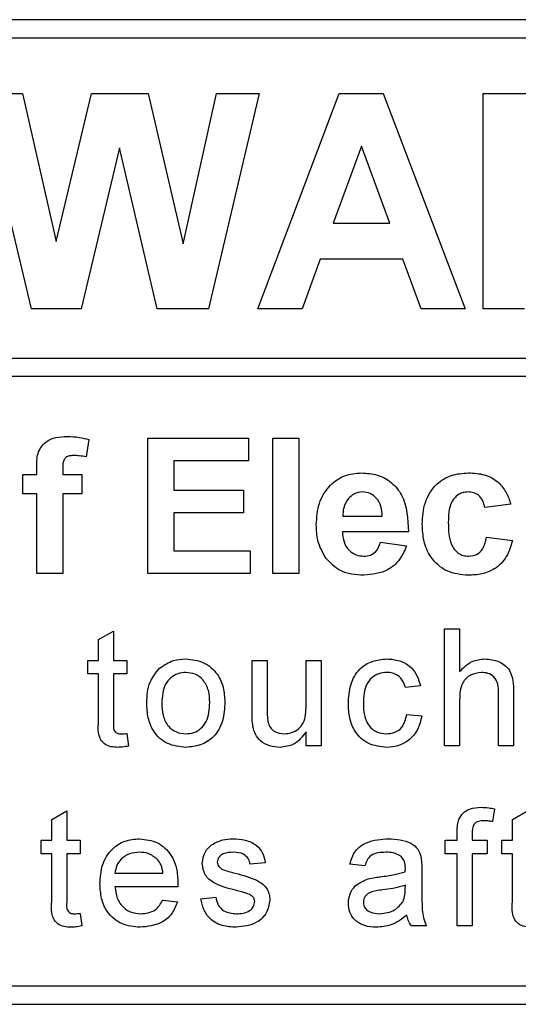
# Paper-space layout 'Blatt3' of a CAD drawing. Header units: millimetres. Extents: x 5 to 418, y 2 to 292.
# Tile 23 of 50: x 116.52 to 118.54, y 178.02 to 182.02. Entities that reach past the tile are written whole.
import ezdxf

# ---------------------------------------------------------------- set-up
doc = ezdxf.new("R2010")
doc.units = ezdxf.units.MM

psp = doc.layouts.new('Blatt3')

# ---------------------------------------------------------------- linework, layer by layer
at = {"color": 7, "linetype": 'Continuous', "lineweight": 25}
for p, q in [((123.2293, 182.0151), (110.7293, 182.0151)), ((123.2293, 181.9401), (113.9293, 181.9401)), ((116.3543, 181.7151), (116.5268, 181.7151)), ((116.5637, 180.8401), (116.3543, 181.7151)), ((116.5268, 181.7151), (116.6628, 181.114)), ((116.6628, 181.114), (116.8067, 181.7151)), ((116.8067, 181.7151), (117.0363, 181.7151)), ((117.0363, 181.7151), (117.1788, 181.1039)), ((117.1788, 181.1039), (117.3145, 181.7151)), ((117.4873, 181.7151), (117.2817, 180.8401)), ((117.3145, 181.7151), (117.4873, 181.7151)), ((117.4824, 180.8401), (117.8131, 181.7151)), ((117.8131, 181.7151), (117.9914, 181.7151)), ((117.9914, 181.7151), (118.3237, 180.8401)), ((118.3973, 181.7151), (118.7645, 181.7151)), ((118.3973, 180.8401), (118.3973, 181.7151)), ((116.9208, 181.4942), (116.7643, 180.8401)), ((117.0733, 180.8401), (116.9208, 181.4942)), ((117.903, 181.5019), (117.7884, 181.1878)), ((118.018, 181.1878), (117.903, 181.5019)), ((117.7884, 181.1878), (118.018, 181.1878)), ((117.7356, 181.042), (117.6619, 180.8401)), ((118.0715, 181.042), (117.7356, 181.042)), ((118.1453, 180.8401), (118.0715, 181.042)), ((116.7643, 180.8401), (116.5637, 180.8401)), ((117.2817, 180.8401), (117.0733, 180.8401)), ((117.6619, 180.8401), (117.4824, 180.8401)), ((118.3237, 180.8401), (118.1453, 180.8401)), ((118.5656, 180.8401), (118.3973, 180.8401)), ((113.9293, 180.6402), (123.4043, 180.6402)), ((123.4043, 180.5652), (113.9293, 180.5652)), ((116.796, 180.3092), (116.7854, 180.2386)), ((117.0357, 179.7651), (117.0357, 180.3151)), ((117.0357, 180.3151), (117.4447, 180.3151)), ((117.4447, 180.3151), (117.4447, 180.2234)), ((117.5434, 179.7651), (117.5434, 180.3151)), ((117.5434, 180.3151), (117.6492, 180.3151)), ((117.6492, 180.3151), (117.6492, 179.7651)), ((117.4447, 180.2234), (117.1415, 180.2234)), ((117.1415, 180.2234), (117.1415, 180.1035)), ((116.528, 180.167), (116.5844, 180.167)), ((116.528, 180.0894), (116.528, 180.167)), ((116.5844, 180.167), (116.5844, 180.196)), ((116.6902, 180.1943), (116.6902, 180.167)), ((116.6902, 180.167), (116.7677, 180.167)), ((116.7677, 180.167), (116.7677, 180.0894)), ((116.5844, 180.0894), (116.528, 180.0894)), ((116.5844, 179.7651), (116.5844, 180.0894)), ((116.7677, 180.0894), (116.6902, 180.0894)), ((116.6902, 180.0894), (116.6902, 179.7651)), ((117.1415, 180.1035), (117.4235, 180.1035)), ((117.4235, 180.1035), (117.4235, 180.0119)), ((118.5094, 180.0471), (118.4036, 180.033)), ((117.4235, 180.0119), (117.1415, 180.0119)), ((117.1415, 180.0119), (117.1415, 179.8567)), ((117.8273, 179.9978), (117.9876, 179.9978)), ((118.0934, 179.9343), (117.8254, 179.9343)), ((117.9806, 179.892), (118.0863, 179.8779)), ((118.4107, 179.9131), (118.5165, 179.899)), ((117.1415, 179.8567), (117.4517, 179.8567)), ((117.4517, 179.8567), (117.4517, 179.7651)), ((116.6902, 179.7651), (116.5844, 179.7651)), ((117.4517, 179.7651), (117.0357, 179.7651)), ((117.6492, 179.7651), (117.5434, 179.7651)), ((116.8352, 179.4967), (116.8961, 179.5313)), ((116.8961, 179.5313), (116.8961, 179.4122)), ((118.2408, 179.0651), (118.2408, 179.5401)), ((118.2408, 179.5401), (118.3017, 179.5401)), ((118.3017, 179.5401), (118.3017, 179.3666)), ((116.8352, 179.4122), (116.8352, 179.4967)), ((116.7926, 179.3574), (116.7926, 179.4122)), ((116.7926, 179.4122), (116.8352, 179.4122)), ((116.8961, 179.4122), (116.951, 179.4122)), ((116.951, 179.4122), (116.951, 179.3574)), ((117.4588, 179.1982), (117.4588, 179.4122)), ((117.4588, 179.4122), (117.5197, 179.4122)), ((117.5197, 179.4122), (117.5197, 179.2234)), ((117.6781, 179.2299), (117.6781, 179.4122)), ((117.6781, 179.4122), (117.739, 179.4122)), ((117.739, 179.4122), (117.739, 179.0651)), ((116.8352, 179.3574), (116.7926, 179.3574)), ((116.8352, 179.1626), (116.8352, 179.3574)), ((116.951, 179.3574), (116.8961, 179.3574)), ((116.8961, 179.3574), (116.8961, 179.1604)), ((118.1421, 179.3086), (118.0812, 179.3026)), ((118.46, 179.0651), (118.46, 179.2808)), ((118.5209, 179.2839), (118.5209, 179.0651)), ((118.3017, 179.2513), (118.3017, 179.0651)), ((118.0873, 179.1929), (118.1482, 179.1869)), ((117.6781, 179.0651), (117.6781, 179.1218)), ((116.951, 179.1153), (116.957, 179.0642)), ((117.739, 179.0651), (117.6781, 179.0651)), ((118.3017, 179.0651), (118.2408, 179.0651)), ((118.5209, 179.0651), (118.46, 179.0651)), ((116.6452, 178.7659), (116.7061, 178.8005)), ((116.7061, 178.8005), (116.7061, 178.6814)), ((118.4436, 178.8094), (118.435, 178.7575)), ((118.516, 178.7659), (118.5769, 178.8005)), ((116.6452, 178.6814), (116.6452, 178.7659)), ((118.516, 178.6814), (118.516, 178.7659)), ((116.6026, 178.6814), (116.6452, 178.6814)), ((116.6026, 178.6266), (116.6026, 178.6814)), ((116.7061, 178.6814), (116.761, 178.6814)), ((116.761, 178.6814), (116.761, 178.6266)), ((118.2431, 178.6266), (118.2431, 178.6814)), ((118.2431, 178.6814), (118.2919, 178.6814)), ((118.2919, 178.6814), (118.2919, 178.7167)), ((118.3528, 178.7108), (118.3528, 178.6814)), ((118.3528, 178.6814), (118.4137, 178.6814)), ((118.4137, 178.6814), (118.4137, 178.6266)), ((118.4734, 178.6266), (118.4734, 178.6814)), ((118.4734, 178.6814), (118.516, 178.6814)), ((116.6452, 178.6266), (116.6026, 178.6266)), ((116.6452, 178.4318), (116.6452, 178.6266)), ((116.7061, 178.6266), (116.7061, 178.4296)), ((116.761, 178.6266), (116.7061, 178.6266)), ((118.2919, 178.6266), (118.2431, 178.6266)), ((118.2919, 178.3343), (118.2919, 178.6266)), ((118.4137, 178.6266), (118.3528, 178.6266)), ((118.3528, 178.6266), (118.3528, 178.3343)), ((118.516, 178.6266), (118.4734, 178.6266)), ((118.516, 178.4318), (118.516, 178.6266)), ((117.5124, 178.5901), (117.4515, 178.584)), ((117.9168, 178.5779), (117.8559, 178.584)), ((116.9022, 178.5474), (117.0971, 178.5474)), ((118.1482, 178.5593), (118.1482, 178.485)), ((117.1577, 178.4926), (116.9022, 178.4926)), ((118.0809, 178.481), (118.0812, 178.4987)), ((117.2506, 178.4439), (117.3115, 178.45)), ((117.0964, 178.4378), (117.1561, 178.4317)), ((116.761, 178.3845), (116.767, 178.3334)), ((118.1665, 178.3343), (118.1056, 178.3343)), ((118.3528, 178.3343), (118.2919, 178.3343)), ((113.9293, 178.0901), (123.2293, 178.0901)), ((110.7293, 178.0151), (123.2293, 178.0151))]:
    psp.add_line(p, q, dxfattribs=at)
for points, knots in [([(116.5844, 180.196), (116.5844, 180.2153), (116.5842, 180.2536), (116.6156, 180.3013), (116.6625, 180.3199), (116.6925, 180.3214), (116.7075, 180.3221)], [0, 0, 0, 0, 0.281801, 0.557766, 0.778466, 1, 1, 1, 1]), ([(116.7075, 180.3221), (116.7243, 180.3214), (116.7542, 180.3203), (116.7832, 180.3126), (116.796, 180.3092)], [0, 0, 0, 0, 0.559873, 1, 1, 1, 1]), ([(116.7348, 180.2445), (116.7299, 180.2444), (116.7201, 180.244), (116.7057, 180.2397), (116.6904, 180.2235), (116.6903, 180.2063), (116.6902, 180.1943)], [0, 0, 0, 0, 0.187792, 0.374955, 0.560681, 1, 1, 1, 1]), ([(116.7854, 180.2386), (116.776, 180.2405), (116.7593, 180.2439), (116.7423, 180.2443), (116.7348, 180.2445)], [0, 0, 0, 0, 0.5598343, 1, 1, 1, 1]), ([(117.7197, 179.963), (117.7215, 179.9926), (117.7251, 180.0515), (117.7694, 180.1237), (117.8336, 180.1677), (117.8799, 180.1719), (117.9031, 180.174)], [0, 0, 0, 0, 0.280672, 0.559805, 0.779764, 1, 1, 1, 1]), ([(117.9031, 180.174), (117.9249, 180.1725), (117.9685, 180.1696), (118.0273, 180.1376), (118.0881, 180.0619), (118.0912, 179.9869), (118.0934, 179.9343)], [0, 0, 0, 0, 0.187377, 0.3743054, 0.5612627, 1, 1, 1, 1]), ([(118.1498, 179.9657), (118.1516, 179.9954), (118.1553, 180.0548), (118.2001, 180.1281), (118.2672, 180.1689), (118.3138, 180.1723), (118.3372, 180.174)], [0, 0, 0, 0, 0.280708, 0.559644, 0.779502, 1, 1, 1, 1]), ([(118.3372, 180.174), (118.3591, 180.1729), (118.4027, 180.1706), (118.4582, 180.141), (118.4929, 180.0958), (118.5039, 180.0634), (118.5094, 180.0471)], [0, 0, 0, 0, 0.280458, 0.559337, 0.779385, 1, 1, 1, 1]), ([(117.9079, 180.0965), (117.8953, 180.095), (117.8729, 180.0925), (117.8569, 180.0768), (117.8498, 180.0699)], [0, 0, 0, 0, 0.558882, 1, 1, 1, 1]), ([(117.9876, 179.9978), (117.9867, 180.0111), (117.9849, 180.0376), (117.967, 180.0711), (117.9393, 180.0929), (117.9183, 180.0953), (117.9079, 180.0965)], [0, 0, 0, 0, 0.280984, 0.560279, 0.780219, 1, 1, 1, 1]), ([(118.3363, 180.0965), (118.3293, 180.096), (118.3153, 180.0951), (118.2958, 180.0864), (118.2799, 180.0724), (118.2572, 180.0365), (118.2563, 180.0007), (118.2556, 179.972)], [0, 0, 0, 0, 0.125318, 0.250541, 0.3758, 0.501064, 1, 1, 1, 1]), ([(118.4036, 180.033), (118.4017, 180.0424), (118.3977, 180.0611), (118.3811, 180.0831), (118.3589, 180.0951), (118.3439, 180.096), (118.3363, 180.0965)], [0, 0, 0, 0, 0.280561, 0.559647, 0.779606, 1, 1, 1, 1]), ([(117.8498, 180.0699), (117.8421, 180.0575), (117.8283, 180.0353), (117.8276, 180.0092), (117.8273, 179.9978)], [0, 0, 0, 0, 0.558288, 1, 1, 1, 1]), ([(117.7591, 179.8259), (117.7459, 179.8499), (117.7223, 179.8928), (117.7205, 179.9415), (117.7197, 179.963)], [0, 0, 0, 0, 0.558867, 1, 1, 1, 1]), ([(118.3364, 179.758), (118.3067, 179.7609), (118.2474, 179.7668), (118.1829, 179.8252), (118.1534, 179.8961), (118.151, 179.9425), (118.1498, 179.9657)], [0, 0, 0, 0, 0.279705, 0.558484, 0.778933, 1, 1, 1, 1]), ([(118.2556, 179.972), (118.2562, 179.9413), (118.2571, 179.903), (118.2791, 179.8632), (118.2954, 179.8473), (118.3161, 179.8372), (118.3311, 179.8361), (118.3386, 179.8356)], [0, 0, 0, 0, 0.499315, 0.62455, 0.749762, 0.874783, 1, 1, 1, 1]), ([(117.8254, 179.9343), (117.8266, 179.9205), (117.829, 179.8929), (117.8499, 179.8592), (117.8801, 179.8387), (117.9018, 179.8366), (117.9127, 179.8356)], [0, 0, 0, 0, 0.280703, 0.559813, 0.779807, 1, 1, 1, 1]), ([(117.9127, 179.8356), (117.9217, 179.8363), (117.9396, 179.8378), (117.9675, 179.8566), (117.9756, 179.8785), (117.9806, 179.892)], [0, 0, 0, 0, 0.280683, 0.56053, 1, 1, 1, 1]), ([(118.5165, 179.899), (118.5098, 179.8764), (118.4964, 179.8313), (118.4488, 179.7827), (118.3917, 179.7607), (118.3549, 179.7589), (118.3364, 179.758)], [0, 0, 0, 0, 0.280246, 0.559156, 0.779324, 1, 1, 1, 1]), ([(118.3386, 179.8356), (118.3497, 179.8367), (118.3718, 179.839), (118.4014, 179.8683), (118.4072, 179.8961), (118.4107, 179.9131)], [0, 0, 0, 0, 0.280155, 0.558975, 1, 1, 1, 1]), ([(118.0863, 179.8779), (118.0779, 179.8584), (118.0611, 179.8194), (118.0017, 179.7673), (117.9466, 179.7615), (117.9129, 179.758)], [0, 0, 0, 0, 0.281014, 0.561318, 1, 1, 1, 1]), ([(117.9129, 179.758), (117.8793, 179.7604), (117.8192, 179.7647), (117.7775, 179.8072), (117.7591, 179.8259)], [0, 0, 0, 0, 0.560393, 1, 1, 1, 1]), ([(117.0836, 179.3801), (117.1016, 179.3926), (117.1338, 179.4149), (117.1727, 179.4172), (117.1899, 179.4183)], [0, 0, 0, 0, 0.5590386, 1, 1, 1, 1]), ([(117.1899, 179.4183), (117.2148, 179.4155), (117.2647, 179.4101), (117.319, 179.3613), (117.3449, 179.3021), (117.347, 179.263), (117.348, 179.2435)], [0, 0, 0, 0, 0.279557, 0.5586, 0.778992, 1, 1, 1, 1]), ([(117.8498, 179.2373), (117.8513, 179.2625), (117.8544, 179.3128), (117.8887, 179.3777), (117.9462, 179.4124), (117.9858, 179.4163), (118.0056, 179.4183)], [0, 0, 0, 0, 0.280838, 0.559682, 0.77958, 1, 1, 1, 1]), ([(118.0056, 179.4183), (118.0236, 179.417), (118.0596, 179.4146), (118.104, 179.3878), (118.1316, 179.3498), (118.1386, 179.3224), (118.1421, 179.3086)], [0, 0, 0, 0, 0.28027, 0.559438, 0.779535, 1, 1, 1, 1]), ([(118.3017, 179.3666), (118.3174, 179.383), (118.3457, 179.4123), (118.3858, 179.4165), (118.4035, 179.4183)], [0, 0, 0, 0, 0.559337, 1, 1, 1, 1]), ([(118.4035, 179.4183), (118.4227, 179.4166), (118.461, 179.4133), (118.5062, 179.3776), (118.5198, 179.329), (118.5205, 179.299), (118.5209, 179.2839)], [0, 0, 0, 0, 0.2803221, 0.5583423, 0.7785551, 1, 1, 1, 1]), ([(117.0313, 179.2386), (117.0327, 179.2684), (117.0351, 179.3216), (117.0688, 179.3623), (117.0836, 179.3801)], [0, 0, 0, 0, 0.560965, 1, 1, 1, 1]), ([(117.1899, 179.3635), (117.1787, 179.3625), (117.1564, 179.3606), (117.1273, 179.3425), (117.0965, 179.3039), (117.094, 179.2656), (117.0922, 179.2388)], [0, 0, 0, 0, 0.187132, 0.374022, 0.561094, 1, 1, 1, 1]), ([(117.2871, 179.2406), (117.2864, 179.2572), (117.2849, 179.2901), (117.2635, 179.3322), (117.2288, 179.3592), (117.2028, 179.362), (117.1899, 179.3635)], [0, 0, 0, 0, 0.281062, 0.560312, 0.780175, 1, 1, 1, 1]), ([(118.0059, 179.3635), (117.9948, 179.3626), (117.9726, 179.3608), (117.9435, 179.3429), (117.9139, 179.3037), (117.912, 179.2656), (117.9107, 179.2389)], [0, 0, 0, 0, 0.187094, 0.373882, 0.560731, 1, 1, 1, 1]), ([(118.0812, 179.3026), (118.0782, 179.312), (118.0721, 179.3308), (118.0524, 179.351), (118.0292, 179.362), (118.0137, 179.363), (118.0059, 179.3635)], [0, 0, 0, 0, 0.280213, 0.559486, 0.779662, 1, 1, 1, 1]), ([(118.3898, 179.3635), (118.3747, 179.3613), (118.3445, 179.3569), (118.3034, 179.3157), (118.3023, 179.2758), (118.3017, 179.2513)], [0, 0, 0, 0, 0.2802042, 0.5593199, 1, 1, 1, 1]), ([(118.46, 179.2808), (118.4595, 179.2924), (118.4587, 179.3155), (118.4439, 179.3459), (118.4171, 179.3617), (118.3989, 179.3629), (118.3898, 179.3635)], [0, 0, 0, 0, 0.28122, 0.559776, 0.779376, 1, 1, 1, 1]), ([(117.348, 179.2435), (117.3471, 179.2176), (117.3454, 179.166), (117.3083, 179.101), (117.2505, 179.065), (117.2101, 179.061), (117.1899, 179.059)], [0, 0, 0, 0, 0.281033, 0.559513, 0.779599, 1, 1, 1, 1]), ([(117.1899, 179.1138), (117.2011, 179.1148), (117.2237, 179.1168), (117.2527, 179.1356), (117.2832, 179.1749), (117.2855, 179.2135), (117.2871, 179.2406)], [0, 0, 0, 0, 0.187049, 0.373949, 0.560985, 1, 1, 1, 1]), ([(117.1899, 179.059), (117.1644, 179.0617), (117.1135, 179.0671), (117.0582, 179.1175), (117.0342, 179.1789), (117.0323, 179.2187), (117.0313, 179.2386)], [0, 0, 0, 0, 0.279611, 0.558368, 0.778858, 1, 1, 1, 1]), ([(117.0922, 179.2388), (117.093, 179.2221), (117.0944, 179.1887), (117.1149, 179.1452), (117.1504, 179.118), (117.1767, 179.1152), (117.1899, 179.1138)], [0, 0, 0, 0, 0.2811306, 0.5603873, 0.7801649, 1, 1, 1, 1]), ([(117.5197, 179.2234), (117.5197, 179.212), (117.5196, 179.1916), (117.5221, 179.1714), (117.5233, 179.1625)], [0, 0, 0, 0, 0.560242, 1, 1, 1, 1]), ([(117.5889, 179.1138), (117.5993, 179.1148), (117.6201, 179.1169), (117.648, 179.1323), (117.6773, 179.1685), (117.6778, 179.2045), (117.6781, 179.2299)], [0, 0, 0, 0, 0.187106, 0.374252, 0.560832, 1, 1, 1, 1]), ([(118.0057, 179.059), (117.9804, 179.0616), (117.93, 179.0669), (117.8761, 179.1175), (117.8526, 179.1782), (117.8507, 179.2176), (117.8498, 179.2373)], [0, 0, 0, 0, 0.279595, 0.558339, 0.778834, 1, 1, 1, 1]), ([(117.9107, 179.2389), (117.9113, 179.2224), (117.9125, 179.1896), (117.9298, 179.1455), (117.9645, 179.1178), (117.9906, 179.1151), (118.0036, 179.1138)], [0, 0, 0, 0, 0.281277, 0.560542, 0.780117, 1, 1, 1, 1]), ([(116.9141, 179.059), (116.9046, 179.0593), (116.8854, 179.06), (116.858, 179.0711), (116.8317, 179.1059), (116.8338, 179.1392), (116.8352, 179.1626)], [0, 0, 0, 0, 0.187434, 0.373827, 0.559463, 1, 1, 1, 1]), ([(116.8961, 179.1604), (116.8954, 179.149), (116.8944, 179.1346), (116.9039, 179.1208), (116.9131, 179.1144), (116.9215, 179.114), (116.9271, 179.1138)], [0, 0, 0, 0, 0.499602, 0.625256, 0.750367, 1, 1, 1, 1]), ([(117.4623, 179.1436), (117.461, 179.1537), (117.4588, 179.1719), (117.4588, 179.1901), (117.4588, 179.1982)], [0, 0, 0, 0, 0.5598394, 1, 1, 1, 1]), ([(117.5233, 179.1625), (117.526, 179.1546), (117.5313, 179.1389), (117.5543, 179.1179), (117.5758, 179.1153), (117.5889, 179.1138)], [0, 0, 0, 0, 0.280858, 0.561193, 1, 1, 1, 1]), ([(118.0036, 179.1138), (118.0155, 179.1149), (118.0393, 179.1172), (118.0756, 179.1439), (118.0828, 179.1743), (118.0873, 179.1929)], [0, 0, 0, 0, 0.280899, 0.560904, 1, 1, 1, 1]), ([(118.1482, 179.1869), (118.1437, 179.1676), (118.1347, 179.1291), (118.0976, 179.0864), (118.0521, 179.0623), (118.0211, 179.0601), (118.0057, 179.059)], [0, 0, 0, 0, 0.2802, 0.559512, 0.779587, 1, 1, 1, 1]), ([(117.5725, 179.059), (117.5584, 179.0602), (117.53, 179.0628), (117.4938, 179.0815), (117.4706, 179.111), (117.465, 179.1327), (117.4623, 179.1436)], [0, 0, 0, 0, 0.280288, 0.560188, 0.779606, 1, 1, 1, 1]), ([(117.6781, 179.1218), (117.6628, 179.102), (117.6356, 179.0666), (117.5918, 179.0613), (117.5725, 179.059)], [0, 0, 0, 0, 0.55947, 1, 1, 1, 1]), ([(116.9271, 179.1138), (116.9315, 179.1139), (116.9395, 179.1142), (116.9475, 179.115), (116.951, 179.1153)], [0, 0, 0, 0, 0.559957, 1, 1, 1, 1]), ([(116.957, 179.0642), (116.9491, 179.0626), (116.9349, 179.0598), (116.9205, 179.0592), (116.9141, 179.059)], [0, 0, 0, 0, 0.560103, 1, 1, 1, 1]), ([(118.2983, 178.7664), (118.3035, 178.7754), (118.3139, 178.7933), (118.3467, 178.813), (118.3734, 178.8145), (118.3897, 178.8154)], [0, 0, 0, 0, 0.279456, 0.559666, 1, 1, 1, 1]), ([(118.3897, 178.8154), (118.3998, 178.815), (118.418, 178.8142), (118.4358, 178.8109), (118.4436, 178.8094)], [0, 0, 0, 0, 0.559938, 1, 1, 1, 1]), ([(118.2919, 178.7167), (118.2919, 178.7261), (118.292, 178.743), (118.2964, 178.7592), (118.2983, 178.7664)], [0, 0, 0, 0, 0.560368, 1, 1, 1, 1]), ([(118.4009, 178.7606), (118.3933, 178.7604), (118.3783, 178.7599), (118.3585, 178.7481), (118.3534, 178.7285), (118.353, 178.7167), (118.3528, 178.7108)], [0, 0, 0, 0, 0.281472, 0.557722, 0.778516, 1, 1, 1, 1]), ([(118.435, 178.7575), (118.4286, 178.7585), (118.4173, 178.7602), (118.4059, 178.7605), (118.4009, 178.7606)], [0, 0, 0, 0, 0.559917, 1, 1, 1, 1]), ([(116.8413, 178.5049), (116.8428, 178.5307), (116.8459, 178.582), (116.8843, 178.6454), (116.9412, 178.6824), (116.9815, 178.6858), (117.0018, 178.6875)], [0, 0, 0, 0, 0.280746, 0.559774, 0.779665, 1, 1, 1, 1]), ([(117.0018, 178.6875), (117.027, 178.6846), (117.0773, 178.6787), (117.1309, 178.6279), (117.155, 178.5673), (117.157, 178.5279), (117.158, 178.5082)], [0, 0, 0, 0, 0.279362, 0.558398, 0.778884, 1, 1, 1, 1]), ([(117.2948, 178.6631), (117.3097, 178.6711), (117.3364, 178.6854), (117.3665, 178.6868), (117.3798, 178.6875)], [0, 0, 0, 0, 0.5589408, 1, 1, 1, 1]), ([(117.3798, 178.6875), (117.3968, 178.6865), (117.4309, 178.6844), (117.4765, 178.6659), (117.5045, 178.6298), (117.5098, 178.6033), (117.5124, 178.5901)], [0, 0, 0, 0, 0.280734, 0.560426, 0.779449, 1, 1, 1, 1]), ([(117.8559, 178.584), (117.8615, 178.6029), (117.8726, 178.6405), (117.9327, 178.6826), (117.9826, 178.6856), (118.0132, 178.6875)], [0, 0, 0, 0, 0.280431, 0.559301, 1, 1, 1, 1]), ([(118.0132, 178.6875), (118.0449, 178.6858), (118.0891, 178.6834), (118.1346, 178.6471), (118.1417, 178.6233), (118.1452, 178.6114)], [0, 0, 0, 0, 0.559253, 0.779194, 1, 1, 1, 1]), ([(117.2567, 178.5868), (117.2589, 178.6036), (117.263, 178.6337), (117.2851, 178.6541), (117.2948, 178.6631)], [0, 0, 0, 0, 0.558925, 1, 1, 1, 1]), ([(117.0015, 178.6327), (116.9879, 178.6316), (116.9607, 178.6293), (116.928, 178.6082), (116.9072, 178.5792), (116.9039, 178.558), (116.9022, 178.5474)], [0, 0, 0, 0, 0.280187, 0.559721, 0.779641, 1, 1, 1, 1]), ([(117.0747, 178.6036), (117.0626, 178.6131), (117.041, 178.6303), (117.0136, 178.632), (117.0015, 178.6327)], [0, 0, 0, 0, 0.558504, 1, 1, 1, 1]), ([(117.0971, 178.5474), (117.0955, 178.559), (117.0927, 178.5797), (117.0802, 178.5963), (117.0747, 178.6036)], [0, 0, 0, 0, 0.560664, 1, 1, 1, 1]), ([(117.3843, 178.6327), (117.3695, 178.6323), (117.3474, 178.6318), (117.3264, 178.6163), (117.3186, 178.6039), (117.3179, 178.5966), (117.3176, 178.593)], [0, 0, 0, 0, 0.4997698, 0.7490971, 0.8745912, 1, 1, 1, 1]), ([(117.4515, 178.584), (117.4494, 178.5924), (117.445, 178.6091), (117.4202, 178.6302), (117.3979, 178.6317), (117.3843, 178.6327)], [0, 0, 0, 0, 0.280305, 0.560229, 1, 1, 1, 1]), ([(118.0022, 178.6327), (117.9918, 178.6324), (117.9711, 178.6317), (117.9424, 178.6226), (117.9248, 178.6011), (117.9195, 178.5856), (117.9168, 178.5779)], [0, 0, 0, 0, 0.280854, 0.559754, 0.779496, 1, 1, 1, 1]), ([(118.0655, 178.6143), (118.0545, 178.6207), (118.0348, 178.632), (118.0122, 178.6325), (118.0022, 178.6327)], [0, 0, 0, 0, 0.557872, 1, 1, 1, 1]), ([(118.0812, 178.5677), (118.081, 178.5774), (118.0806, 178.5948), (118.0701, 178.6084), (118.0655, 178.6143)], [0, 0, 0, 0, 0.561893, 1, 1, 1, 1]), ([(118.1452, 178.6114), (118.1463, 178.6017), (118.1482, 178.5844), (118.1482, 178.567), (118.1482, 178.5593)], [0, 0, 0, 0, 0.559817, 1, 1, 1, 1]), ([(117.3918, 178.4783), (117.3609, 178.4861), (117.3223, 178.4959), (117.2829, 178.5225), (117.2624, 178.5472), (117.2589, 178.571), (117.2567, 178.5868)], [0, 0, 0, 0, 0.501319, 0.626595, 0.751818, 1, 1, 1, 1]), ([(117.3176, 178.593), (117.3179, 178.5893), (117.3186, 178.5827), (117.3223, 178.5772), (117.3239, 178.5748)], [0, 0, 0, 0, 0.55925, 1, 1, 1, 1]), ([(117.3239, 178.5748), (117.3272, 178.5716), (117.3331, 178.5657), (117.3407, 178.5624), (117.344, 178.5609)], [0, 0, 0, 0, 0.559109, 1, 1, 1, 1]), ([(117.344, 178.5609), (117.3526, 178.5583), (117.3679, 178.5537), (117.3833, 178.5495), (117.3901, 178.5476)], [0, 0, 0, 0, 0.559987, 1, 1, 1, 1]), ([(118.0809, 178.5535), (118.081, 178.5562), (118.0811, 178.5609), (118.0812, 178.5656), (118.0812, 178.5677)], [0, 0, 0, 0, 0.560023, 1, 1, 1, 1]), ([(117.3901, 178.5476), (117.4217, 178.5395), (117.4612, 178.5294), (117.5028, 178.5038), (117.5193, 178.4855), (117.5293, 178.4629), (117.5302, 178.4467), (117.5307, 178.4386)], [0, 0, 0, 0, 0.500449, 0.625399, 0.750277, 0.87507, 1, 1, 1, 1]), ([(117.8498, 178.4263), (117.8511, 178.4391), (117.8538, 178.4647), (117.8805, 178.5046), (117.9115, 178.5171), (117.9305, 178.5248)], [0, 0, 0, 0, 0.280457, 0.560984, 1, 1, 1, 1]), ([(117.9305, 178.5248), (117.9398, 178.5268), (117.9563, 178.5305), (117.9731, 178.5326), (117.9805, 178.5335)], [0, 0, 0, 0, 0.5598966, 1, 1, 1, 1]), ([(117.9805, 178.5335), (117.9996, 178.5359), (118.0335, 178.5402), (118.0664, 178.5495), (118.0809, 178.5535)], [0, 0, 0, 0, 0.5601774, 1, 1, 1, 1]), ([(117.005, 178.3282), (116.9793, 178.3305), (116.9281, 178.3351), (116.8708, 178.3836), (116.8445, 178.4448), (116.8424, 178.4848), (116.8413, 178.5049)], [0, 0, 0, 0, 0.279952, 0.558663, 0.778994, 1, 1, 1, 1]), ([(116.9022, 178.4926), (116.9041, 178.4769), (116.9079, 178.4455), (116.9333, 178.4079), (116.9687, 178.3861), (116.9935, 178.3841), (117.0059, 178.383)], [0, 0, 0, 0, 0.280636, 0.55969, 0.779667, 1, 1, 1, 1]), ([(117.158, 178.5082), (117.158, 178.5053), (117.1579, 178.5001), (117.1578, 178.4949), (117.1577, 178.4926)], [0, 0, 0, 0, 0.56, 1, 1, 1, 1]), ([(118.0812, 178.4987), (118.0644, 178.494), (118.0342, 178.4855), (118.0032, 178.4815), (117.9896, 178.4798)], [0, 0, 0, 0, 0.559754, 1, 1, 1, 1]), ([(118.0719, 178.4329), (118.075, 178.4416), (118.0806, 178.4572), (118.0808, 178.4737), (118.0809, 178.481)], [0, 0, 0, 0, 0.558993, 1, 1, 1, 1]), ([(118.1482, 178.485), (118.1483, 178.4676), (118.1484, 178.439), (118.1496, 178.3993), (118.1535, 178.3655), (118.1622, 178.3447), (118.1665, 178.3343)], [0, 0, 0, 0, 0.340205, 0.560339, 0.780173, 1, 1, 1, 1]), ([(117.3947, 178.3282), (117.3755, 178.3291), (117.3371, 178.3309), (117.288, 178.3573), (117.2605, 178.3997), (117.2539, 178.4292), (117.2506, 178.4439)], [0, 0, 0, 0, 0.280734, 0.559296, 0.779308, 1, 1, 1, 1]), ([(117.3115, 178.45), (117.3139, 178.439), (117.3188, 178.4172), (117.3483, 178.387), (117.3775, 178.3845), (117.3954, 178.383)], [0, 0, 0, 0, 0.281315, 0.561068, 1, 1, 1, 1]), ([(117.449, 178.4605), (117.4385, 178.4643), (117.4197, 178.4712), (117.4003, 178.4761), (117.3918, 178.4783)], [0, 0, 0, 0, 0.5598, 1, 1, 1, 1]), ([(117.4698, 178.4324), (117.4694, 178.4358), (117.4687, 178.4428), (117.4614, 178.4533), (117.4537, 178.4577), (117.449, 178.4605)], [0, 0, 0, 0, 0.279749, 0.559831, 1, 1, 1, 1]), ([(117.9896, 178.4798), (117.9722, 178.4779), (117.9505, 178.4757), (117.9275, 178.4634), (117.9182, 178.4542), (117.9119, 178.4427), (117.9111, 178.434), (117.9107, 178.4297)], [0, 0, 0, 0, 0.500285, 0.625323, 0.750267, 0.875146, 1, 1, 1, 1]), ([(116.7241, 178.3282), (116.7146, 178.3285), (116.6954, 178.3292), (116.668, 178.3403), (116.6417, 178.3751), (116.6438, 178.4084), (116.6452, 178.4318)], [0, 0, 0, 0, 0.187423, 0.373816, 0.559461, 1, 1, 1, 1]), ([(116.7061, 178.4296), (116.7054, 178.4182), (116.7044, 178.4039), (116.7139, 178.3901), (116.7231, 178.3836), (116.7315, 178.3832), (116.7371, 178.383)], [0, 0, 0, 0, 0.499597, 0.625232, 0.750342, 1, 1, 1, 1]), ([(117.1561, 178.4317), (117.1493, 178.4144), (117.1356, 178.3799), (117.0824, 178.3356), (117.0343, 178.331), (117.005, 178.3282)], [0, 0, 0, 0, 0.280617, 0.560839, 1, 1, 1, 1]), ([(117.0059, 178.383), (117.0164, 178.3836), (117.0374, 178.3848), (117.0733, 178.3999), (117.0877, 178.4234), (117.0964, 178.4378)], [0, 0, 0, 0, 0.281288, 0.561902, 1, 1, 1, 1]), ([(117.5307, 178.4386), (117.5278, 178.4203), (117.5219, 178.3839), (117.4709, 178.3365), (117.4236, 178.3313), (117.3947, 178.3282)], [0, 0, 0, 0, 0.279925, 0.56004, 1, 1, 1, 1]), ([(117.3954, 178.383), (117.4047, 178.3833), (117.4233, 178.384), (117.4479, 178.3932), (117.466, 178.4105), (117.4685, 178.4251), (117.4698, 178.4324)], [0, 0, 0, 0, 0.2811796, 0.5609532, 0.7810938, 1, 1, 1, 1]), ([(117.9634, 178.3282), (117.9475, 178.3291), (117.9158, 178.3309), (117.8764, 178.354), (117.8531, 178.3889), (117.8509, 178.4138), (117.8498, 178.4263)], [0, 0, 0, 0, 0.280814, 0.559689, 0.779697, 1, 1, 1, 1]), ([(117.9107, 178.4297), (117.9113, 178.424), (117.9126, 178.4126), (117.9234, 178.3987), (117.9443, 178.385), (117.9637, 178.3838), (117.9773, 178.383)], [0, 0, 0, 0, 0.186567, 0.373464, 0.560608, 1, 1, 1, 1]), ([(117.9773, 178.383), (117.9987, 178.3857), (118.037, 178.3904), (118.0612, 178.4199), (118.0719, 178.4329)], [0, 0, 0, 0, 0.559764, 1, 1, 1, 1]), ([(118.5949, 178.3282), (118.5853, 178.3285), (118.5662, 178.3292), (118.5388, 178.3403), (118.5125, 178.3751), (118.5146, 178.4084), (118.516, 178.4318)], [0, 0, 0, 0, 0.187435, 0.373817, 0.559461, 1, 1, 1, 1]), ([(116.7371, 178.383), (116.7415, 178.3831), (116.7495, 178.3834), (116.7575, 178.3842), (116.761, 178.3845)], [0, 0, 0, 0, 0.560001, 1, 1, 1, 1]), ([(118.0873, 178.3769), (118.0665, 178.3614), (118.0294, 178.3338), (117.9836, 178.3299), (117.9634, 178.3282)], [0, 0, 0, 0, 0.559979, 1, 1, 1, 1]), ([(118.1056, 178.3343), (118.1007, 178.3417), (118.0921, 178.3548), (118.0888, 178.3702), (118.0873, 178.3769)], [0, 0, 0, 0, 0.559703, 1, 1, 1, 1]), ([(116.767, 178.3334), (116.7591, 178.3318), (116.7449, 178.329), (116.7305, 178.3285), (116.7241, 178.3282)], [0, 0, 0, 0, 0.560079, 1, 1, 1, 1])]:
    psp.add_open_spline(points, degree=3, knots=knots, dxfattribs=at)

doc.saveas('drawing.dxf')
